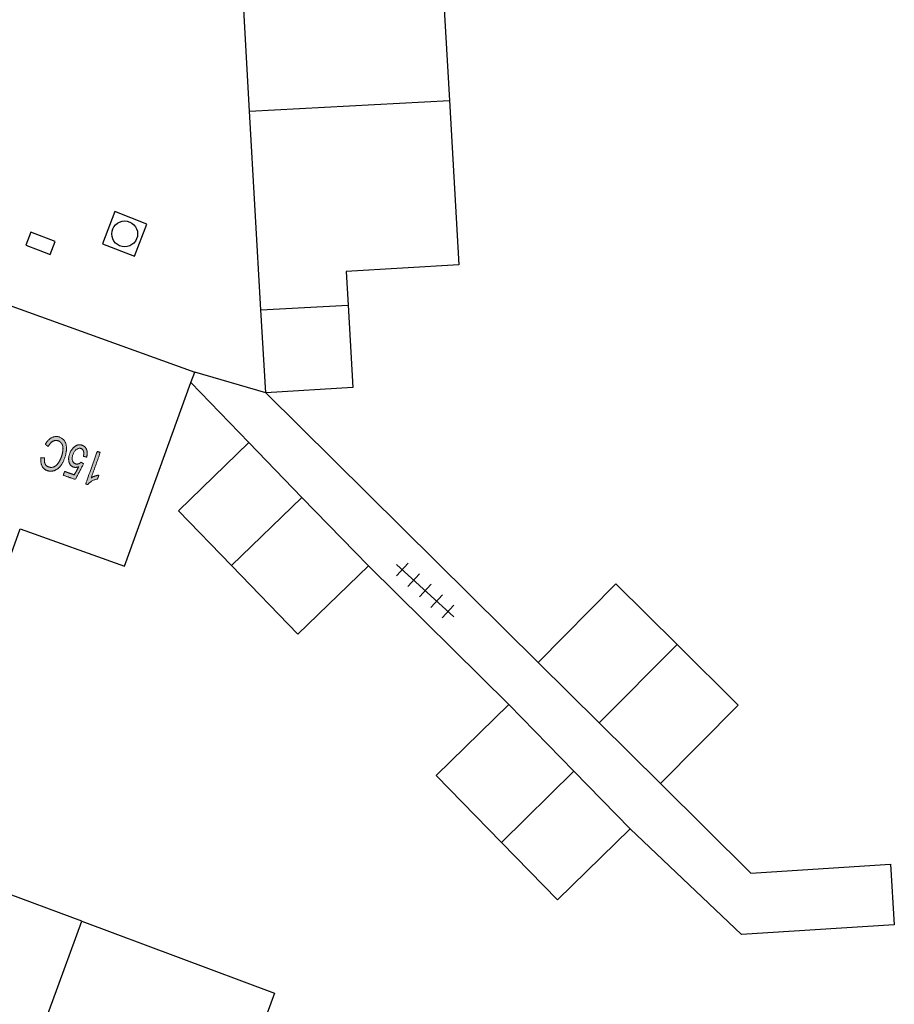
# Model space of a CAD drawing. Header units: metres. Extents: x 134521 to 134907, y 396000 to 396359.
# Tile 25 of 135: x 134570 to 134595, y 396128 to 396156. Entities that reach past the tile are written whole.
import ezdxf

# ---------------------------------------------------------------- set-up
doc = ezdxf.new("R2010")
doc.units = ezdxf.units.M
doc.header["$MEASUREMENT"] = 0

msp = doc.modelspace()

# ---------------------------------------------------------------- hatches: boundary and pattern name
at = {"linetype": 'Continuous', "lineweight": 0, "extrusion": (0, 0, -1)}
h = msp.add_hatch(color=251, dxfattribs=at)
edge = h.paths.add_edge_path()
edge.add_line((-134570.626, 396143.968), (-134570.544, 396144.033))
edge.add_spline(control_points=[(-134570.544, 396144.033), (-134570.628, 396144.176), (-134570.734, 396144.229), (-134570.839, 396144.282), (-134570.949, 396144.243), (-134571.063, 396144.202), (-134571.113, 396144.114), (-134571.162, 396144.026), (-134571.157, 396143.895), (-134571.152, 396143.764), (-134571.104, 396143.63), (-134571.051, 396143.483), (-134570.969, 396143.388), (-134570.888, 396143.294), (-134570.79, 396143.265), (-134570.691, 396143.236), (-134570.598, 396143.27), (-134570.492, 396143.308), (-134570.446, 396143.406), (-134570.399, 396143.504), (-134570.418, 396143.644)], knot_values=[0, 0, 0, 0.1, 0.1, 0.2, 0.2, 0.3, 0.3, 0.4, 0.4, 0.5, 0.5, 0.6, 0.6, 0.7, 0.7, 0.8, 0.8, 0.9, 0.9, 1, 1, 1], degree=2, periodic=0)
edge.add_line((-134570.418, 396143.644), (-134570.52, 396143.64))
edge.add_spline(control_points=[(-134570.52, 396143.64), (-134570.508, 396143.529), (-134570.538, 396143.465), (-134570.568, 396143.401), (-134570.638, 396143.376), (-134570.72, 396143.347), (-134570.793, 396143.379), (-134570.866, 396143.411), (-134570.92, 396143.491), (-134570.974, 396143.571), (-134571.007, 396143.664), (-134571.05, 396143.784), (-134571.056, 396143.882), (-134571.062, 396143.981), (-134571.023, 396144.046), (-134570.983, 396144.11), (-134570.919, 396144.133), (-134570.84, 396144.161), (-134570.764, 396144.12), (-134570.688, 396144.08), (-134570.626, 396143.968)], knot_values=[0, 0, 0, 0.1, 0.1, 0.2, 0.2, 0.3, 0.3, 0.4, 0.4, 0.5, 0.5, 0.6, 0.6, 0.7, 0.7, 0.8, 0.8, 0.9, 0.9, 1, 1, 1], degree=2, periodic=0)
h = msp.add_hatch(color=251, dxfattribs=at)
edge = h.paths.add_edge_path()
edge.add_line((-134571.743, 396143.661), (-134571.648, 396143.684))
edge.add_spline(control_points=[(-134571.648, 396143.684), (-134571.67, 396143.776), (-134571.65, 396143.834), (-134571.629, 396143.892), (-134571.577, 396143.91), (-134571.514, 396143.933), (-134571.448, 396143.885), (-134571.382, 396143.838), (-134571.344, 396143.734), (-134571.309, 396143.635), (-134571.33, 396143.562), (-134571.351, 396143.49), (-134571.418, 396143.466), (-134571.461, 396143.451), (-134571.503, 396143.464), (-134571.546, 396143.478), (-134571.58, 396143.511)], knot_values=[0, 0, 0, 0.125, 0.125, 0.25, 0.25, 0.375, 0.375, 0.5, 0.5, 0.625, 0.625, 0.75, 0.75, 0.875, 0.875, 1, 1, 1], degree=2, periodic=0)
edge.add_line((-134571.58, 396143.511), (-134571.656, 396143.468))
edge.add_line((-134571.656, 396143.468), (-134571.414, 396143.009))
edge.add_line((-134571.414, 396143.009), (-134571.063, 396143.135))
edge.add_line((-134571.063, 396143.135), (-134571.103, 396143.245))
edge.add_line((-134571.103, 396143.245), (-134571.384, 396143.144))
edge.add_line((-134571.384, 396143.144), (-134571.513, 396143.383))
edge.add_spline(control_points=[(-134571.513, 396143.383), (-134571.428, 396143.347), (-134571.359, 396143.372), (-134571.266, 396143.405), (-134571.233, 396143.514), (-134571.201, 396143.622), (-134571.249, 396143.756), (-134571.295, 396143.884), (-134571.384, 396143.957), (-134571.493, 396144.047), (-134571.61, 396144.005), (-134571.707, 396143.97), (-134571.742, 396143.877), (-134571.777, 396143.783), (-134571.743, 396143.661)], knot_values=[0, 0, 0, 0.142857, 0.142857, 0.285714, 0.285714, 0.428571, 0.428571, 0.571429, 0.571429, 0.714286, 0.714286, 0.857143, 0.857143, 1, 1, 1], degree=2, periodic=0)
h = msp.add_hatch(color=251, dxfattribs=at)
edge = h.paths.add_edge_path()
edge.add_line((-134572.054, 396143.828), (-134572.14, 396143.797))
edge.add_line((-134572.14, 396143.797), (-134571.876, 396143.061))
edge.add_spline(control_points=[(-134571.876, 396143.061), (-134571.922, 396143.089), (-134571.987, 396143.111), (-134572.052, 396143.132), (-134572.099, 396143.138)], knot_values=[0, 0, 0, 0.5, 0.5, 1, 1, 1], degree=2, periodic=0)
edge.add_line((-134572.099, 396143.138), (-134572.059, 396143.026))
edge.add_spline(control_points=[(-134572.059, 396143.026), (-134571.97, 396143.007), (-134571.892, 396142.961), (-134571.815, 396142.916), (-134571.77, 396142.863)], knot_values=[0, 0, 0, 0.5, 0.5, 1, 1, 1], degree=2, periodic=0)
edge.add_line((-134571.77, 396142.863), (-134571.714, 396142.883))
edge.add_line((-134571.714, 396142.883), (-134572.054, 396143.828))

# ---------------------------------------------------------------- linework, layer by layer
at = {"color": 251}
for p, q in [((134576.473, 396153.706), (134576.153, 396159.322)), ((134582.097, 396157.023), (134582.272, 396154.016)), ((134576.473, 396153.706), (134582.272, 396154.016)), ((134582.272, 396154.016), (134582.549, 396149.242)), ((134576.803, 396147.933), (134576.473, 396153.706)), ((134582.549, 396149.242), (134579.275, 396149.052)), ((134579.275, 396149.052), (134579.332, 396148.076)), ((134569.462, 396148.084), (134574.88, 396146.13)), ((134576.803, 396147.933), (134579.332, 396148.076)), ((134579.332, 396148.076), (134579.471, 396145.677)), ((134576.94, 396145.53), (134576.803, 396147.933)), ((134574.77, 396145.825), (134574.88, 396146.13)), ((134576.94, 396145.53), (134574.88, 396146.13)), ((134572.841, 396140.493), (134574.77, 396145.825)), ((134574.77, 396145.825), (134576.448, 396144.082)), ((134579.471, 396145.677), (134576.94, 396145.53)), ((134576.94, 396145.53), (134584.844, 396137.702)), ((134574.406, 396142.103), (134576.448, 396144.082)), ((134576.448, 396144.082), (134577.992, 396142.489)), ((134575.95, 396140.51), (134577.992, 396142.489)), ((134579.919, 396140.502), (134577.992, 396142.489)), ((134575.95, 396140.51), (134574.406, 396142.103)), ((134568.523, 396137.968), (134569.81, 396141.575)), ((134569.81, 396141.575), (134572.841, 396140.493)), ((134580.737, 396140.21), (134581.075, 396140.579)), ((134580.74, 396140.546), (134582.398, 396139.026)), ((134575.95, 396140.51), (134577.877, 396138.523)), ((134577.877, 396138.523), (134579.919, 396140.502)), ((134579.919, 396140.502), (134583.993, 396136.483)), ((134581.068, 396139.906), (134581.406, 396140.274)), ((134581.4, 396139.602), (134581.738, 396139.97)), ((134584.844, 396137.702), (134587.104, 396139.983)), ((134587.104, 396139.983), (134588.88, 396138.223)), ((134581.732, 396139.298), (134582.07, 396139.666)), ((134582.063, 396138.993), (134582.401, 396139.362)), ((134588.88, 396138.223), (134586.621, 396135.942)), ((134590.656, 396136.463), (134588.88, 396138.223)), ((134584.844, 396137.702), (134586.621, 396135.942)), ((134581.883, 396134.422), (134583.993, 396136.483)), ((134583.993, 396136.483), (134585.884, 396134.546)), ((134588.397, 396134.183), (134590.656, 396136.463)), ((134586.621, 396135.942), (134588.397, 396134.183)), ((134583.785, 396132.475), (134585.884, 396134.546)), ((134585.884, 396134.546), (134587.521, 396132.869)), ((134583.785, 396132.475), (134581.883, 396134.422)), ((134588.397, 396134.183), (134591.023, 396131.583)), ((134587.521, 396132.869), (134585.411, 396130.808)), ((134590.751, 396129.805), (134587.521, 396132.869)), ((134585.411, 396130.808), (134583.785, 396132.475)), ((134571.608, 396130.186), (134566.313, 396132.161)), ((134591.023, 396131.583), (134595.072, 396131.842)), ((134595.072, 396131.842), (134595.184, 396130.084)), ((134570.761, 396127.89), (134571.608, 396130.186)), ((134571.608, 396130.186), (134577.198, 396128.1)), ((134595.184, 396130.084), (134590.751, 396129.805)), ((134577.198, 396128.1), (134576.373, 396125.888)), ((134567.823, 396119.926), (134570.761, 396127.89))]:
    msp.add_line(p, q, dxfattribs=at)
at = {"color": 251, "flags": 128}
msp.add_lwpolyline([(134572.201, 396149.853), (134573.134, 396149.494), (134573.493, 396150.427), (134572.56, 396150.786)], close=True, dxfattribs=at)
msp.add_lwpolyline([(134570.332, 396149.681), (134570.682, 396149.546), (134570.826, 396149.92), (134570.126, 396150.189), (134569.982, 396149.816), (134570.332, 396149.681)], dxfattribs=at)
at = {"color": 251}
msp.add_circle((134572.847, 396150.14), 0.375, dxfattribs=at)
at = {"color": 251, "linetype": 'Continuous', "lineweight": 0}
for points, knots in [([(134570.626, 396143.968), (134570.585, 396144), (134570.544, 396144.033), (134570.628, 396144.176), (134570.734, 396144.229), (134570.839, 396144.282), (134570.949, 396144.243), (134571.063, 396144.202), (134571.113, 396144.114), (134571.162, 396144.026), (134571.157, 396143.895), (134571.152, 396143.764), (134571.104, 396143.63), (134571.051, 396143.483), (134570.969, 396143.388), (134570.888, 396143.294), (134570.79, 396143.265), (134570.691, 396143.236), (134570.598, 396143.27), (134570.492, 396143.308), (134570.446, 396143.406), (134570.399, 396143.504), (134570.418, 396143.644), (134570.469, 396143.642), (134570.52, 396143.64), (134570.508, 396143.529), (134570.538, 396143.465), (134570.568, 396143.401), (134570.638, 396143.376), (134570.72, 396143.347), (134570.793, 396143.379), (134570.866, 396143.411), (134570.92, 396143.491), (134570.974, 396143.571), (134571.007, 396143.664), (134571.05, 396143.784), (134571.056, 396143.882), (134571.062, 396143.981), (134571.023, 396144.046), (134570.983, 396144.11), (134570.919, 396144.133), (134570.84, 396144.161), (134570.764, 396144.12), (134570.688, 396144.08), (134570.626, 396143.968)], [0, 0, 0, 0.25, 0.25, 0.275, 0.275, 0.3, 0.3, 0.325, 0.325, 0.35, 0.35, 0.375, 0.375, 0.4, 0.4, 0.425, 0.425, 0.45, 0.45, 0.475, 0.475, 0.5, 0.5, 0.75, 0.75, 0.775, 0.775, 0.8, 0.8, 0.825, 0.825, 0.85, 0.85, 0.875, 0.875, 0.9, 0.9, 0.925, 0.925, 0.95, 0.95, 0.975, 0.975, 1, 1, 1]), ([(134571.743, 396143.661), (134571.696, 396143.672), (134571.648, 396143.684), (134571.67, 396143.776), (134571.65, 396143.834), (134571.629, 396143.892), (134571.577, 396143.91), (134571.514, 396143.933), (134571.448, 396143.885), (134571.382, 396143.838), (134571.344, 396143.734), (134571.309, 396143.635), (134571.33, 396143.562), (134571.351, 396143.49), (134571.418, 396143.466), (134571.461, 396143.451), (134571.503, 396143.464), (134571.546, 396143.478), (134571.58, 396143.511), (134571.618, 396143.49), (134571.656, 396143.468), (134571.535, 396143.238), (134571.414, 396143.009), (134571.239, 396143.072), (134571.063, 396143.135), (134571.083, 396143.19), (134571.103, 396143.245), (134571.244, 396143.195), (134571.384, 396143.144), (134571.449, 396143.264), (134571.513, 396143.383), (134571.428, 396143.347), (134571.359, 396143.372), (134571.266, 396143.405), (134571.233, 396143.514), (134571.201, 396143.622), (134571.249, 396143.756), (134571.295, 396143.884), (134571.384, 396143.957), (134571.493, 396144.047), (134571.61, 396144.005), (134571.707, 396143.97), (134571.742, 396143.877), (134571.777, 396143.783), (134571.743, 396143.661)], [0, 0, 0, 0.25, 0.25, 0.28125, 0.28125, 0.3125, 0.3125, 0.34375, 0.34375, 0.375, 0.375, 0.40625, 0.40625, 0.4375, 0.4375, 0.46875, 0.46875, 0.5, 0.5, 0.541667, 0.541667, 0.583333, 0.583333, 0.625, 0.625, 0.666667, 0.666667, 0.708333, 0.708333, 0.75, 0.75, 0.785714, 0.785714, 0.821429, 0.821429, 0.857143, 0.857143, 0.892857, 0.892857, 0.928571, 0.928571, 0.964286, 0.964286, 1, 1, 1]), ([(134572.054, 396143.828), (134572.097, 396143.812), (134572.14, 396143.797), (134572.008, 396143.429), (134571.876, 396143.061), (134571.922, 396143.089), (134571.987, 396143.111), (134572.052, 396143.132), (134572.099, 396143.138), (134572.079, 396143.082), (134572.059, 396143.026), (134571.97, 396143.007), (134571.892, 396142.961), (134571.815, 396142.916), (134571.77, 396142.863), (134571.742, 396142.873), (134571.714, 396142.883), (134571.884, 396143.356), (134572.054, 396143.828)], [0, 0, 0, 0.1, 0.1, 0.2, 0.2, 0.3, 0.3, 0.4, 0.4, 0.6, 0.6, 0.7, 0.7, 0.8, 0.8, 0.9, 0.9, 1, 1, 1])]:
    msp.add_open_spline(points, degree=2, knots=knots, dxfattribs=at)

doc.saveas('drawing.dxf')
